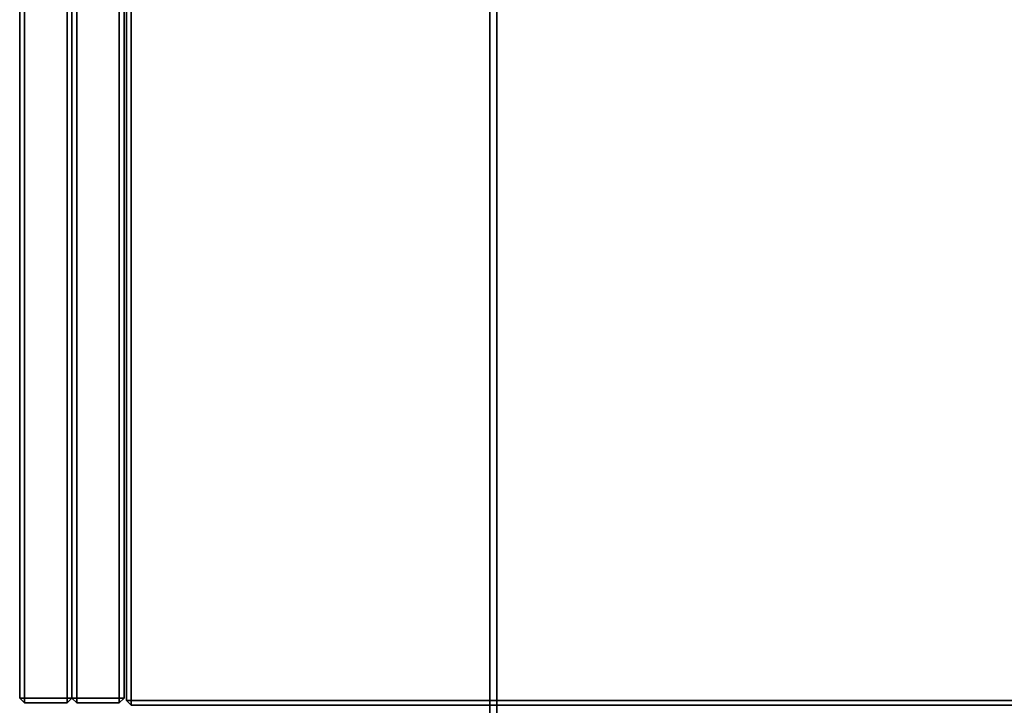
# Model space of a CAD drawing. Header units: inches. Extents: x 82 to 767, y -5 to 263.
# Tile 111 of 256: x 750.52 to 758.7, y 63.97 to 69.66. Entities that reach past the tile are written whole.
import ezdxf
from ezdxf.enums import TextEntityAlignment as Align

# ---------------------------------------------------------------- set-up
doc = ezdxf.new("R2010")
doc.units = ezdxf.units.IN
doc.header["$MEASUREMENT"] = 0
for name, color, linetype in [('A-FURN-3-COLLECTION-INFINITO-STORAGE-CASE-BOTTOM-EDGE-HORIZONTAL', 35, 'Continuous'), ('A-FURN-3-COLLECTION-INFINITO-STORAGE-CASE-BOTTOM-SURFACE-HORIZONTAL', 33, 'Continuous'), ('A-FURN-3-COLLECTION-INFINITO-STORAGE-CASE-TOP-EDGE-HORIZONTAL', 35, 'Continuous'), ('A-FURN-3-COLLECTION-INFINITO-STORAGE-CASE-TOP-SURFACE-HORIZONTAL', 33, 'Continuous'), ('A-FURN-3-COLLECTION-INFINITO-STORAGE-DOOR-WOOD-EDGE-HORIZONTAL', 35, 'Continuous'), ('A-FURN-3-COLLECTION-INFINITO-STORAGE-DOOR-WOOD-EDGE-VERTICAL', 35, 'Continuous'), ('A-FURN-3-COLLECTION-INFINITO-STORAGE-DOOR-WOOD-SURFACE-VERTICAL', 33, 'Continuous'), ('A-FURN-3-COLLECTION-INFINITO-STORAGE-SHELF', 33, 'Continuous'), ('A-FURN-HAWORTH-ATT', 7, 'Continuous')]:
    doc.layers.add(name, color=color, linetype=linetype)
doc.styles.get("Standard").update_dxf_attribs({"font": 'arial.ttf'})

# ---------------------------------------------------------------- blocks, each defined once
blk = doc.blocks.new('HCCS-IWBC-S0931-3D-3')
at = {"layer": 'A-FURN-3-COLLECTION-INFINITO-STORAGE-SHELF'}
for points in [[(1.3488, -4.8949, -0.373), (1.3488, 4.5371, -0.373), (32.1414, 4.5371, -0.373), (32.1414, -4.8949, -0.373)], [(1.3488, 4.5371, 0.3448), (1.3488, -4.8949, 0.3448), (32.1414, -4.8949, 0.3448), (32.1414, 4.5371, 0.3448)], [(1.3488, -4.9551, -0.3336), (1.3488, -4.8949, -0.373), (32.1414, -4.8949, -0.373), (32.1414, -4.9551, -0.3336)], [(1.3488, -4.8949, 0.3448), (1.3488, -4.9551, 0.3055), (32.1414, -4.9551, 0.3055), (32.1414, -4.8949, 0.3448)], [(1.3488, -4.9551, 0.3055), (1.3488, -4.9551, -0.3336), (32.1414, -4.9551, -0.3336), (32.1414, -4.9551, 0.3055)]]:
    blk.add_3dface(points, dxfattribs=at)
at = {"layer": 'A-FURN-HAWORTH-ATT', "flags": 1}
for tag, p in [('HAWMC', (0, 0)), ('HAWPN', (0, -0.1667)), ('HAWSN', (0, -0.3333))]:
    blk.add_attdef(tag, text='', height=0.1, dxfattribs=at).set_placement(p, align=Align.TOP_CENTER)
blk = doc.blocks.new('HCCS-IWBC-C2W1-3D-3')
at = {"layer": 'A-FURN-3-COLLECTION-INFINITO-STORAGE-CASE-BOTTOM-EDGE-HORIZONTAL'}
for points in [[(31.7909, 4.8835, -3.5832), (31.8309, 4.8835, -3.5432), (31.8309, -7.9307, -3.5432), (31.7909, -7.9307, -3.5832)], [(31.8309, 4.8835, -2.9579), (31.7909, 4.8835, -2.9179), (31.7909, -7.9307, -2.9179), (31.8309, -7.9307, -2.9579)], [(31.7909, -7.97, -2.9579), (31.7909, -7.9307, -2.9179), (1.6989, -7.9307, -2.9179), (1.6989, -7.97, -2.9579)], [(1.6989, -7.97, -3.5432), (1.6989, -7.9307, -3.5832), (31.7909, -7.9307, -3.5832), (31.7909, -7.97, -3.5432)], [(1.6989, -7.97, -3.5432), (31.7909, -7.97, -3.5432), (31.7909, -7.97, -2.9579), (1.6989, -7.97, -2.9579)], [(31.7909, -7.97, -3.5432), (31.8309, -7.9307, -3.5432), (31.8309, -7.9307, -2.9579), (31.7909, -7.97, -2.9579)], [(31.7909, -7.97, -3.5432), (31.7909, -7.9307, -3.5832), (31.7909, -7.9307, -3.5832), (31.8309, -7.9307, -3.5432)], [(31.7909, -7.97, -2.9579), (31.8309, -7.9307, -2.9579), (31.8309, -7.9307, -2.9579), (31.7909, -7.9307, -2.9179)]]:
    blk.add_3dface(points, dxfattribs=at)
at = {"layer": 'A-FURN-3-COLLECTION-INFINITO-STORAGE-CASE-BOTTOM-SURFACE-HORIZONTAL'}
for points in [[(1.6989, -7.9306, -2.9179), (31.7909, -7.9306, -2.9179), (31.7909, 4.8835, -2.9179), (1.6989, 4.8835, -2.9179)], [(1.6989, 4.8835, -3.5832), (31.7909, 4.8835, -3.5832), (31.7909, -7.9306, -3.5832), (1.6989, -7.9306, -3.5832)]]:
    blk.add_3dface(points, dxfattribs=at)
at = {"layer": 'A-FURN-3-COLLECTION-INFINITO-STORAGE-CASE-TOP-EDGE-HORIZONTAL'}
for points in [[(31.7909, 4.8835, 15.4378), (31.8309, 4.8835, 15.4778), (31.8309, -7.9306, 15.4778), (31.7909, -7.9306, 15.4378)], [(31.8309, 4.8835, 16.0618), (31.7909, 4.8835, 16.1018), (31.7909, -7.9306, 16.1018), (31.8309, -7.9306, 16.0618)], [(31.7909, -7.97, 16.0618), (31.7909, -7.9306, 16.1018), (1.6989, -7.9306, 16.1018), (1.6989, -7.97, 16.0618)], [(1.6989, -7.97, 15.4778), (1.6989, -7.9306, 15.4378), (31.7909, -7.9306, 15.4378), (31.7909, -7.97, 15.4778)], [(1.6989, -7.97, 15.4778), (31.7909, -7.97, 15.4778), (31.7909, -7.97, 16.0618), (1.6989, -7.97, 16.0618)], [(31.7909, -7.97, 15.4778), (31.8309, -7.9306, 15.4778), (31.8309, -7.9306, 16.0618), (31.7909, -7.97, 16.0618)], [(31.7909, -7.97, 15.4778), (31.7909, -7.9306, 15.4378), (31.7909, -7.9306, 15.4378), (31.8309, -7.9306, 15.4778)], [(31.7909, -7.97, 16.0618), (31.8309, -7.9306, 16.0618), (31.8309, -7.9306, 16.0618), (31.7909, -7.9306, 16.1018)]]:
    blk.add_3dface(points, dxfattribs=at)
at = {"layer": 'A-FURN-3-COLLECTION-INFINITO-STORAGE-CASE-TOP-SURFACE-HORIZONTAL'}
for points in [[(1.6989, -7.9306, 16.1018), (31.7909, -7.9306, 16.1018), (31.7909, 4.8835, 16.1018), (1.6989, 4.8835, 16.1018)], [(1.6989, 4.8835, 15.4378), (31.7909, 4.8835, 15.4378), (31.7909, -7.9306, 15.4378), (1.6989, -7.9306, 15.4378)]]:
    blk.add_3dface(points, dxfattribs=at)
at = {"layer": 'A-FURN-3-COLLECTION-INFINITO-STORAGE-DOOR-WOOD-EDGE-HORIZONTAL'}
for points in [[(31.7709, -8.0294, 16.0218), (31.7709, -7.9894, 15.9818), (16.8008, -7.9894, 15.9818), (16.8008, -8.0294, 16.0218)], [(31.7709, -7.9894, -3.4632), (31.7709, -8.0294, -3.5032), (16.8008, -8.0294, -3.5032), (16.8008, -7.9894, -3.4632)], [(31.8109, -8.0294, -3.4632), (31.7709, -8.0294, -3.5032), (31.7709, -8.0294, -3.5032), (31.7709, -7.9894, -3.4632)], [(31.7709, -8.0294, 16.0218), (31.8109, -8.0294, 15.9818), (31.8109, -8.0294, 15.9818), (31.7709, -7.9894, 15.9818)], [(16.8008, -8.3824, 16.0218), (31.7709, -8.3824, 16.0218), (31.7709, -8.0294, 16.0218), (16.8008, -8.0294, 16.0218)], [(16.8008, -8.0294, -3.5032), (31.7709, -8.0294, -3.5032), (31.7709, -8.3824, -3.5032), (16.8008, -8.3824, -3.5032)], [(31.7709, -8.3824, 16.0218), (31.8109, -8.3824, 15.9818), (31.8109, -8.0294, 15.9818), (31.7709, -8.0294, 16.0218)], [(31.8109, -8.3824, -3.4632), (31.7709, -8.3824, -3.5032), (31.7709, -8.0294, -3.5032), (31.8109, -8.0294, -3.4632)], [(16.8008, -8.4224, -3.4632), (16.8008, -8.3824, -3.5032), (31.7709, -8.3824, -3.5032), (31.7709, -8.4224, -3.4632)], [(16.8008, -8.3824, 16.0218), (16.8008, -8.4224, 15.9818), (31.7709, -8.4224, 15.9818), (31.7709, -8.3824, 16.0218)], [(31.8109, -8.3824, -3.4632), (31.7709, -8.4224, -3.4632), (31.7709, -8.4224, -3.4632), (31.7709, -8.3824, -3.5032)], [(31.7709, -8.3824, 16.0218), (31.7709, -8.4224, 15.9818), (31.7709, -8.4224, 15.9818), (31.8109, -8.3824, 15.9818)], [(31.7709, -8.4624, 16.1018), (31.7709, -8.4224, 16.0618), (16.8008, -8.4224, 16.0618), (16.8008, -8.4624, 16.1018)], [(31.7709, -8.4224, -3.5432), (31.7709, -8.4624, -3.5832), (16.8008, -8.4624, -3.5832), (16.8008, -8.4224, -3.5432)], [(16.8008, -8.8155, 16.1018), (31.7709, -8.8155, 16.1018), (31.7709, -8.4624, 16.1018), (16.8008, -8.4624, 16.1018)], [(16.8008, -8.4624, -3.5832), (31.7709, -8.4624, -3.5832), (31.7709, -8.8155, -3.5832), (16.8008, -8.8155, -3.5832)], [(31.8109, -8.4624, -3.5432), (31.7709, -8.4624, -3.5832), (31.7709, -8.4624, -3.5832), (31.7709, -8.4224, -3.5432)], [(31.7709, -8.4624, 16.1018), (31.8109, -8.4624, 16.0618), (31.8109, -8.4624, 16.0618), (31.7709, -8.4224, 16.0618)], [(31.7709, -8.8155, 16.1018), (31.8109, -8.8155, 16.0618), (31.8109, -8.4624, 16.0618), (31.7709, -8.4624, 16.1018)], [(31.8109, -8.8155, -3.5432), (31.7709, -8.8155, -3.5832), (31.7709, -8.4624, -3.5832), (31.8109, -8.4624, -3.5432)], [(16.8008, -8.8555, -3.5432), (16.8008, -8.8155, -3.5832), (31.7709, -8.8155, -3.5832), (31.7709, -8.8555, -3.5432)], [(16.8008, -8.8155, 16.1018), (16.8008, -8.8555, 16.0618), (31.7709, -8.8555, 16.0618), (31.7709, -8.8155, 16.1018)], [(31.8109, -8.8155, -3.5432), (31.7709, -8.8555, -3.5432), (31.7709, -8.8555, -3.5432), (31.7709, -8.8155, -3.5832)], [(31.7709, -8.8155, 16.1018), (31.7709, -8.8555, 16.0618), (31.7709, -8.8555, 16.0618), (31.8109, -8.8155, 16.0618)]]:
    blk.add_3dface(points, dxfattribs=at)
at = {"layer": 'A-FURN-3-COLLECTION-INFINITO-STORAGE-DOOR-WOOD-EDGE-VERTICAL'}
for points in [[(31.8109, -8.0294, -3.4632), (31.7709, -7.9894, -3.4632), (31.7709, -7.9894, 15.9818), (31.8109, -8.0294, 15.9818)], [(31.8109, -8.3824, 15.9818), (31.8109, -8.3824, -3.4632), (31.8109, -8.0294, -3.4632), (31.8109, -8.0294, 15.9818)], [(31.7709, -8.4224, -3.4632), (31.8109, -8.3824, -3.4632), (31.8109, -8.3824, 15.9818), (31.7709, -8.4224, 15.9818)], [(31.8109, -8.4624, -3.5432), (31.7709, -8.4224, -3.5432), (31.7709, -8.4224, 16.0618), (31.8109, -8.4624, 16.0618)], [(31.8109, -8.8155, 16.0618), (31.8109, -8.8155, -3.5432), (31.8109, -8.4624, -3.5432), (31.8109, -8.4624, 16.0618)], [(31.7709, -8.8555, -3.5432), (31.8109, -8.8155, -3.5432), (31.8109, -8.8155, 16.0618), (31.7709, -8.8555, 16.0618)]]:
    blk.add_3dface(points, dxfattribs=at)
at = {"layer": 'A-FURN-3-COLLECTION-INFINITO-STORAGE-DOOR-WOOD-SURFACE-VERTICAL'}
for points in [[(16.8008, -7.9894, 15.9818), (31.7709, -7.9894, 15.9818), (31.7709, -7.9894, -3.4632), (16.8008, -7.9894, -3.4632)], [(16.8008, -8.4224, 16.0618), (31.7709, -8.4224, 16.0618), (31.7709, -8.4224, -3.5432), (16.8008, -8.4224, -3.5432)], [(16.8008, -8.8555, -3.5432), (31.7709, -8.8555, -3.5432), (31.7709, -8.8555, 16.0618), (16.8008, -8.8555, 16.0618)]]:
    blk.add_3dface(points, dxfattribs=at)
at = {"layer": 'A-FURN-HAWORTH-ATT', "flags": 1}
for tag, p in [('HAWMC', (0, 0)), ('HAWPN', (0, -0.1667)), ('HAWSN', (0, -0.3333))]:
    blk.add_attdef(tag, text='', height=0.1, dxfattribs=at).set_placement(p, align=Align.TOP_CENTER)

msp = doc.modelspace()

# ---------------------------------------------------------------- block references
at = {"rotation": 270}
for name, p in [('HCCS-IWBC-S0931-3D-3', (759.3799, 95.9211, 65)), ('HCCS-IWBC-S0931-3D-3', (759.3799, 95.8626, 36)), ('HCCS-IWBC-C2W1-3D-3', (759.3799, 95.8041))]:
    msp.add_blockref(name, p, dxfattribs=at)

doc.saveas('drawing.dxf')
